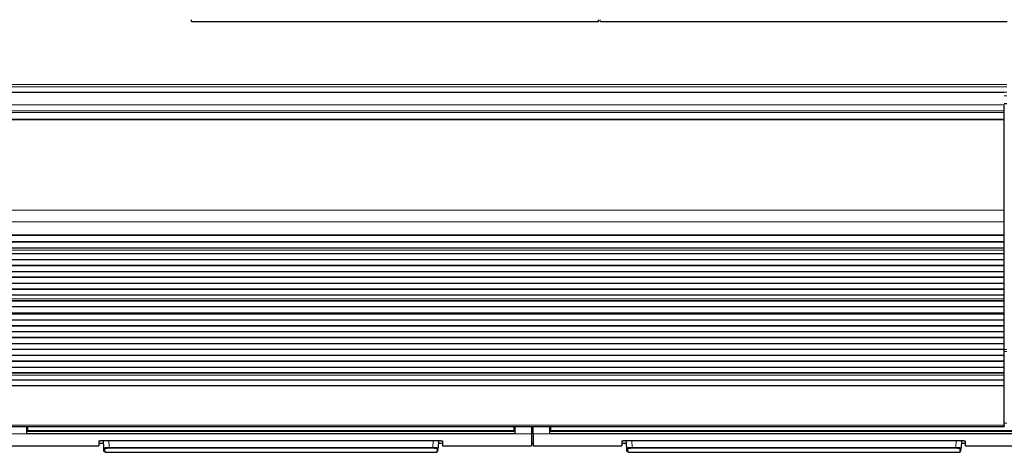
# Model space of a CAD drawing. Header units: inches. Extents: x 0 to 17820, y -10 to 12600.
# Tile 5 of 116: x 1500 to 2681, y 2510 to 3028. Entities that reach past the tile are written whole.
import ezdxf

# ---------------------------------------------------------------- set-up
doc = ezdxf.new("R2010")
doc.units = ezdxf.units.IN
doc.layers.add('1', color=7, linetype='Continuous', true_color=0xffffff)

msp = doc.modelspace()

# ---------------------------------------------------------------- linework, layer by layer
at = {"layer": '1', "color": 2, "linetype": 'Continuous', "lineweight": 25}
for p, q in [((1706.089, 3026.168), (1706.089, 3028.116)), ((1706.089, 3026.168), (2194.089, 3026.168)), ((2194.089, 3026.168), (2194.089, 3028.116)), ((2196.089, 3026.168), (2196.089, 3028.116)), ((2196.089, 3026.168), (2684.089, 3026.168)), ((2680.59, 2941.138), (1465.103, 2941.138)), ((2683.59, 2927.445), (2680.588, 2927.445)), ((2680.59, 2919.07), (2680.59, 2926.058)), ((2680.59, 2916.827), (2680.59, 2919.07)), ((2680.59, 2908.849), (2680.59, 2916.827)), ((2680.59, 2908.403), (2680.59, 2908.849)), ((2680.59, 2800.023), (2680.59, 2908.403)), ((2680.59, 2785.88), (2680.59, 2800.023)), ((2680.59, 2770.398), (2680.59, 2785.88)), ((1465.103, 2770.31), (2680.59, 2770.31)), ((2680.59, 2769.765), (1465.103, 2769.765)), ((2680.59, 2770.31), (2680.59, 2770.398)), ((2680.59, 2769.765), (2680.59, 2770.31)), ((2680.59, 2762.243), (2680.59, 2769.765)), ((2680.59, 2762.243), (1465.103, 2762.243)), ((2680.59, 2761.889), (1465.103, 2761.889)), ((2680.59, 2754.684), (1465.103, 2754.684)), ((2680.59, 2754.677), (1465.103, 2754.677)), ((2680.59, 2761.889), (2680.59, 2762.243)), ((2680.59, 2754.684), (2680.59, 2761.889)), ((2680.59, 2754.677), (2680.59, 2754.684)), ((2680.59, 2752.133), (2680.59, 2754.677)), ((2680.59, 2752.105), (2680.59, 2752.133)), ((2680.59, 2747.912), (2680.59, 2752.105)), ((2680.59, 2747.912), (1465.103, 2747.912)), ((2680.59, 2747.558), (1465.103, 2747.558)), ((2680.59, 2740.487), (1465.103, 2740.487)), ((2680.59, 2747.558), (2680.59, 2747.912)), ((2680.59, 2740.487), (2680.59, 2747.558)), ((2680.59, 2733.769), (2680.59, 2740.487)), ((2680.59, 2733.769), (1465.103, 2733.769)), ((2680.59, 2733.416), (1465.103, 2733.416)), ((2680.59, 2733.416), (2680.59, 2733.769)), ((2680.59, 2726.345), (2680.59, 2733.416)), ((2680.59, 2726.345), (1465.103, 2726.345)), ((2680.59, 2719.627), (1465.103, 2719.627)), ((2680.59, 2719.274), (1465.103, 2719.274)), ((2680.59, 2719.627), (2680.59, 2726.345)), ((2680.59, 2719.274), (2680.59, 2719.627)), ((2680.59, 2712.203), (2680.59, 2719.274)), ((2680.59, 2712.203), (1465.103, 2712.203)), ((2680.59, 2705.485), (1465.103, 2705.485)), ((2680.59, 2705.132), (1465.103, 2705.132)), ((2680.59, 2705.485), (2680.59, 2712.203)), ((2680.59, 2705.132), (2680.59, 2705.485)), ((2680.59, 2698.061), (2680.59, 2705.132)), ((2680.59, 2698.061), (1465.103, 2698.061)), ((2680.59, 2693.867), (2680.59, 2698.061)), ((2680.59, 2693.84), (2680.59, 2693.867)), ((2680.59, 2691.392), (2680.59, 2693.84)), ((2680.59, 2691.392), (1465.103, 2691.392)), ((2680.59, 2691.038), (1465.103, 2691.038)), ((2680.59, 2684.104), (1465.103, 2684.104)), ((2680.59, 2691.038), (2680.59, 2691.392)), ((2680.59, 2684.104), (2680.59, 2691.038)), ((2680.59, 2676.872), (2680.59, 2684.104)), ((2680.59, 2676.872), (1465.103, 2676.872)), ((1465.103, 2676.736), (2680.59, 2676.736)), ((2680.59, 2676.07), (1465.103, 2676.07)), ((2680.59, 2675.433), (1465.103, 2675.433)), ((2680.59, 2668.362), (1465.103, 2668.362)), ((2680.59, 2676.736), (2680.59, 2676.872)), ((2680.59, 2676.07), (2680.59, 2676.736)), ((2680.59, 2675.433), (2680.59, 2676.07)), ((2680.59, 2668.362), (2680.59, 2675.433)), ((2680.59, 2661.645), (2680.59, 2668.362)), ((2680.59, 2661.645), (1465.103, 2661.645)), ((2680.59, 2661.291), (1465.103, 2661.291)), ((2680.59, 2661.291), (2680.59, 2661.645)), ((2680.59, 2654.22), (2680.59, 2661.291)), ((2680.59, 2654.22), (1465.103, 2654.22)), ((2680.59, 2647.502), (1465.103, 2647.502)), ((2680.59, 2647.149), (1465.103, 2647.149)), ((2680.59, 2647.502), (2680.59, 2654.22)), ((2680.59, 2647.149), (2680.59, 2647.502)), ((2680.59, 2640.078), (2680.59, 2647.149)), ((2680.59, 2640.078), (1465.103, 2640.078)), ((2680.59, 2633.36), (1465.103, 2633.36)), ((2680.59, 2633.007), (1465.103, 2633.007)), ((2680.59, 2633.36), (2680.59, 2640.078)), ((2680.59, 2633.007), (2680.59, 2633.36)), ((2680.59, 2625.936), (2680.59, 2633.007)), ((2680.59, 2625.936), (1465.103, 2625.936)), ((2680.59, 2619.218), (2680.59, 2625.936)), ((2680.59, 2619.218), (1465.103, 2619.218)), ((2680.59, 2618.865), (1465.103, 2618.865)), ((2680.59, 2611.794), (1465.103, 2611.794)), ((2680.59, 2618.865), (2680.59, 2619.218)), ((2680.59, 2611.794), (2680.59, 2618.865)), ((2680.59, 2605.076), (2680.59, 2611.794)), ((2680.59, 2605.076), (1465.103, 2605.076)), ((2680.59, 2604.722), (1465.103, 2604.722)), ((2680.59, 2604.722), (2680.59, 2605.076)), ((2680.59, 2602.449), (2680.59, 2604.722)), ((2680.59, 2596.591), (2680.59, 2602.449)), ((2680.59, 2589.694), (1464.59, 2589.694)), ((2680.59, 2596.591), (1465.103, 2596.591)), ((2680.59, 2589.694), (2680.59, 2596.591)), ((2680.59, 2542.73), (2680.59, 2589.694)), ((1464.59, 2540.996), (2680.59, 2540.996)), ((1508.84, 2532.147), (1508.84, 2540.996)), ((1509.84, 2536.012), (1509.84, 2540.996)), ((2092.84, 2536.012), (2092.84, 2540.996)), ((2093.84, 2540.996), (2093.84, 2532.147)), ((2113.84, 2540.996), (2113.84, 2532.147)), ((2115.84, 2532.147), (2115.84, 2540.996)), ((2135.84, 2532.147), (2135.84, 2540.996)), ((2136.84, 2536.012), (2136.84, 2540.996)), ((2680.59, 2542.73), (2680.59, 2540.996)), ((2093.84, 2532.147), (1508.84, 2532.147)), ((1509.84, 2535.222), (1509.84, 2536.012)), ((1509.84, 2535.222), (2092.84, 2535.222)), ((2092.84, 2535.222), (2092.84, 2536.012)), ((2113.84, 2532.147), (2113.84, 2517.909)), ((2115.84, 2532.147), (2115.84, 2517.909)), ((2720.84, 2532.147), (2135.84, 2532.147)), ((2136.84, 2535.222), (2136.84, 2536.012)), ((2136.84, 2535.222), (2719.84, 2535.222)), ((1488.84, 2517.909), (1594.84, 2517.909)), ((1594.84, 2523.618), (1594.84, 2517.909)), ((1594.84, 2520.909), (1600.552, 2520.909)), ((1599.84, 2524.114), (2001.84, 2524.114)), ((1600.846, 2515.302), (1600.384, 2524.114)), ((1601.07, 2511.016), (1600.846, 2515.302)), ((2001.609, 2511.016), (2001.834, 2515.302)), ((2002.295, 2524.106), (2001.834, 2515.302)), ((2002.128, 2520.909), (2006.84, 2520.909)), ((2006.84, 2523.618), (2006.84, 2517.909)), ((2006.84, 2517.909), (2113.84, 2517.909)), ((2113.84, 2520.909), (2115.84, 2520.909)), ((2115.84, 2517.909), (2221.84, 2517.909)), ((2221.84, 2523.618), (2221.84, 2517.909)), ((2221.84, 2520.909), (2227.552, 2520.909)), ((2226.84, 2524.114), (2628.84, 2524.114)), ((2227.846, 2515.302), (2227.384, 2524.114)), ((2228.07, 2511.016), (2227.846, 2515.302)), ((2628.609, 2511.016), (2628.834, 2515.302)), ((2629.295, 2524.106), (2628.834, 2515.302)), ((2629.128, 2520.909), (2633.84, 2520.909)), ((2633.84, 2523.618), (2633.84, 2517.909)), ((2633.84, 2517.909), (2740.84, 2517.909)), ((1601.844, 2514.358), (1602.069, 2510.069)), ((1602.069, 2510.069), (2000.611, 2510.069)), ((2000.611, 2510.069), (2000.835, 2514.358)), ((2228.844, 2514.358), (2229.069, 2510.069)), ((2229.069, 2510.069), (2627.611, 2510.069)), ((2627.611, 2510.069), (2627.835, 2514.358))]:
    msp.add_line(p, q, dxfattribs=at)
at = {"layer": '1', "color": 110, "linetype": 'Continuous', "lineweight": 13}
for p, q in [((2683.59, 2950.396), (1467.59, 2950.396)), ((2683.59, 2947.785), (1467.59, 2947.785)), ((2683.59, 2941.312), (1467.59, 2941.312)), ((2683.59, 2936.961), (2680.588, 2936.961)), ((2683.59, 2927.945), (2680.588, 2927.945)), ((2680.59, 2926.058), (1464.59, 2926.058)), ((2680.59, 2919.07), (1465.103, 2919.07)), ((2680.59, 2916.827), (1465.103, 2916.827)), ((2683.59, 2927.445), (2680.588, 2927.445)), ((2680.59, 2908.849), (1465.103, 2908.849)), ((2680.59, 2908.403), (1465.103, 2908.403)), ((2680.59, 2800.023), (1465.103, 2800.023)), ((2680.59, 2785.88), (1465.103, 2785.88)), ((2680.59, 2770.398), (1465.103, 2770.398)), ((2680.59, 2752.133), (1465.103, 2752.133)), ((2680.59, 2752.105), (1465.103, 2752.105)), ((2680.59, 2693.867), (1465.103, 2693.867)), ((2680.59, 2693.84), (1465.103, 2693.84)), ((2683.586, 2633.131), (2680.578, 2633.131)), ((2683.586, 2630.785), (2680.578, 2630.785)), ((2680.59, 2602.449), (1465.103, 2602.449)), ((2680.59, 2542.73), (1464.59, 2542.73)), ((1509.845, 2540.022), (1508.84, 2540.022)), ((2093.84, 2540.022), (2092.834, 2540.022)), ((2115.84, 2540.022), (2113.84, 2540.022)), ((2136.845, 2540.022), (2135.84, 2540.022)), ((2683.584, 2544.979), (2680.587, 2544.979)), ((1508.84, 2532.147), (1488.84, 2532.147)), ((2113.84, 2532.147), (2093.84, 2532.147)), ((2135.84, 2532.147), (2115.84, 2532.147)), ((1606.875, 2524.114), (1607.311, 2515.783)), ((1607.311, 2515.783), (1607.311, 2514.839)), ((1607.311, 2515.783), (1995.368, 2515.783)), ((1995.368, 2514.839), (1607.311, 2514.839)), ((1995.368, 2515.783), (1995.805, 2524.114)), ((1995.368, 2515.783), (1995.368, 2514.839)), ((2233.875, 2524.114), (2234.311, 2515.783)), ((2234.311, 2515.783), (2234.311, 2514.839)), ((2234.311, 2515.783), (2622.368, 2515.783)), ((2622.368, 2514.839), (2234.311, 2514.839)), ((2622.368, 2515.783), (2622.805, 2524.114)), ((2622.368, 2515.783), (2622.368, 2514.839))]:
    msp.add_line(p, q, dxfattribs=at)
for centre, major_axis, start_param, end_param in [((1601.844, 2515.354), (-0.999, -0.052), 0, 1.51862377), ((2000.835, 2515.354), (0.999, -0.052), 4.76456153, 6.2831853), ((2228.844, 2515.354), (0.999, 0.052), 3.14159265, 4.66021642), ((2627.835, 2515.354), (-0.999, 0.052), 1.62296888, 3.14159265)]:
    msp.add_ellipse(centre, major_axis=major_axis, ratio=0.99641591, start_param=start_param, end_param=end_param, dxfattribs=at)
at = {"layer": '1', "color": 2, "linetype": 'Continuous', "lineweight": 25}
for points in [[(2093.84, 2535.111), (1508.84, 2535.111)], [(2720.84, 2535.111), (2135.84, 2535.111)]]:
    msp.add_open_spline(points, degree=1, dxfattribs=at)
at = {"layer": '1', "color": 110, "linetype": 'Continuous', "lineweight": 13}
for points, degree in [([(2092.84, 2536.012), (1509.84, 2536.012)], 1), ([(2115.84, 2535.11), (2115.173, 2535.11), (2114.506, 2535.11), (2113.84, 2535.11)], 3), ([(2719.84, 2536.012), (2136.84, 2536.012)], 1)]:
    msp.add_open_spline(points, degree=degree, dxfattribs=at)
at = {"layer": '1', "color": 2, "linetype": 'Continuous', "lineweight": 25}
for points, knots in [([(1594.84, 2523.618), (1594.84, 2523.634), (1594.848, 2523.65), (1594.88, 2523.681), (1594.928, 2523.713), (1595.007, 2523.744), (1595.066, 2523.763), (1595.079, 2523.767), (1595.104, 2523.775), (1595.118, 2523.779), (1595.159, 2523.79), (1595.189, 2523.798), (1595.283, 2523.82), (1595.422, 2523.849), (1595.59, 2523.877), (1595.726, 2523.897), (1595.773, 2523.904), (1595.846, 2523.914), (1595.871, 2523.917), (1595.921, 2523.924), (1595.947, 2523.927), (1596.078, 2523.943), (1596.188, 2523.955), (1596.418, 2523.978), (1596.659, 2524), (1596.921, 2524.02), (1597.092, 2524.031), (1597.126, 2524.033), (1597.196, 2524.038), (1597.231, 2524.04), (1597.337, 2524.047), (1597.408, 2524.051), (1597.625, 2524.062), (1597.919, 2524.076), (1598.226, 2524.088), (1598.46, 2524.095), (1598.539, 2524.097), (1598.699, 2524.101), (1598.779, 2524.103), (1599.022, 2524.108), (1599.346, 2524.113), (1599.675, 2524.114), (1599.84, 2524.114)], [0, 0, 0, 0, 0.0625, 0.0625, 0.125, 0.1875, 0.1875, 0.203125, 0.203125, 0.21875, 0.21875, 0.25, 0.25, 0.3125, 0.375, 0.375, 0.40625, 0.40625, 0.421875, 0.421875, 0.4375, 0.4375, 0.5, 0.5, 0.5625, 0.625, 0.625, 0.640625, 0.640625, 0.65625, 0.65625, 0.6875, 0.6875, 0.75, 0.8125, 0.8125, 0.84375, 0.84375, 0.875, 0.875, 0.9375, 1, 1, 1, 1]), ([(2001.84, 2524.114), (2002.005, 2524.114), (2002.168, 2524.114), (2002.493, 2524.11), (2002.815, 2524.105), (2003.132, 2524.097), (2003.328, 2524.091), (2003.367, 2524.09), (2003.445, 2524.088), (2003.484, 2524.086), (2003.601, 2524.082), (2003.677, 2524.079), (2003.904, 2524.069), (2004.199, 2524.055), (2004.479, 2524.039), (2004.682, 2524.025), (2004.783, 2524.018), (2004.881, 2524.01), (2004.946, 2524.005), (2004.978, 2524.003), (2005.137, 2523.989), (2005.259, 2523.978), (2005.489, 2523.955), (2005.708, 2523.931), (2005.903, 2523.905), (2006.017, 2523.888), (2006.04, 2523.885), (2006.084, 2523.878), (2006.106, 2523.874), (2006.169, 2523.864), (2006.209, 2523.857), (2006.325, 2523.835), (2006.465, 2523.806), (2006.575, 2523.776), (2006.646, 2523.753), (2006.668, 2523.745), (2006.708, 2523.729), (2006.727, 2523.721), (2006.775, 2523.697), (2006.823, 2523.666), (2006.84, 2523.634), (2006.84, 2523.618)], [0, 0, 0, 0, 0.0625, 0.0625, 0.125, 0.1875, 0.1875, 0.203125, 0.203125, 0.21875, 0.21875, 0.25, 0.25, 0.3125, 0.375, 0.375, 0.40625, 0.421875, 0.421875, 0.4375, 0.4375, 0.5, 0.5, 0.5625, 0.625, 0.625, 0.640625, 0.640625, 0.65625, 0.65625, 0.6875, 0.6875, 0.75, 0.8125, 0.8125, 0.84375, 0.84375, 0.875, 0.875, 0.9375, 1, 1, 1, 1]), ([(2221.84, 2523.618), (2221.84, 2523.634), (2221.848, 2523.65), (2221.88, 2523.681), (2221.928, 2523.713), (2222.007, 2523.744), (2222.066, 2523.763), (2222.079, 2523.767), (2222.104, 2523.775), (2222.118, 2523.779), (2222.159, 2523.79), (2222.189, 2523.798), (2222.283, 2523.82), (2222.422, 2523.849), (2222.59, 2523.877), (2222.726, 2523.897), (2222.773, 2523.904), (2222.846, 2523.914), (2222.871, 2523.917), (2222.921, 2523.924), (2222.947, 2523.927), (2223.078, 2523.943), (2223.188, 2523.955), (2223.418, 2523.978), (2223.659, 2524), (2223.921, 2524.02), (2224.092, 2524.031), (2224.126, 2524.033), (2224.196, 2524.038), (2224.231, 2524.04), (2224.337, 2524.047), (2224.408, 2524.051), (2224.625, 2524.062), (2224.919, 2524.076), (2225.226, 2524.088), (2225.46, 2524.095), (2225.539, 2524.097), (2225.699, 2524.101), (2225.779, 2524.103), (2226.022, 2524.108), (2226.346, 2524.113), (2226.675, 2524.114), (2226.84, 2524.114)], [0, 0, 0, 0, 0.0625, 0.0625, 0.125, 0.1875, 0.1875, 0.203125, 0.203125, 0.21875, 0.21875, 0.25, 0.25, 0.3125, 0.375, 0.375, 0.40625, 0.40625, 0.421875, 0.421875, 0.4375, 0.4375, 0.5, 0.5, 0.5625, 0.625, 0.625, 0.640625, 0.640625, 0.65625, 0.65625, 0.6875, 0.6875, 0.75, 0.8125, 0.8125, 0.84375, 0.84375, 0.875, 0.875, 0.9375, 1, 1, 1, 1]), ([(2628.84, 2524.114), (2629.005, 2524.114), (2629.168, 2524.114), (2629.493, 2524.11), (2629.815, 2524.105), (2630.132, 2524.097), (2630.328, 2524.091), (2630.367, 2524.09), (2630.445, 2524.088), (2630.484, 2524.086), (2630.601, 2524.082), (2630.677, 2524.079), (2630.904, 2524.069), (2631.199, 2524.055), (2631.479, 2524.039), (2631.682, 2524.025), (2631.783, 2524.018), (2631.881, 2524.01), (2631.946, 2524.005), (2631.978, 2524.003), (2632.137, 2523.989), (2632.259, 2523.978), (2632.489, 2523.955), (2632.708, 2523.931), (2632.903, 2523.905), (2633.017, 2523.888), (2633.04, 2523.885), (2633.084, 2523.878), (2633.106, 2523.874), (2633.169, 2523.864), (2633.209, 2523.857), (2633.325, 2523.835), (2633.465, 2523.806), (2633.575, 2523.776), (2633.646, 2523.753), (2633.668, 2523.745), (2633.708, 2523.729), (2633.727, 2523.721), (2633.775, 2523.697), (2633.823, 2523.666), (2633.84, 2523.634), (2633.84, 2523.618)], [0, 0, 0, 0, 0.0625, 0.0625, 0.125, 0.1875, 0.1875, 0.203125, 0.203125, 0.21875, 0.21875, 0.25, 0.25, 0.3125, 0.375, 0.375, 0.40625, 0.421875, 0.421875, 0.4375, 0.4375, 0.5, 0.5, 0.5625, 0.625, 0.625, 0.640625, 0.640625, 0.65625, 0.65625, 0.6875, 0.6875, 0.75, 0.8125, 0.8125, 0.84375, 0.84375, 0.875, 0.875, 0.9375, 1, 1, 1, 1])]:
    msp.add_open_spline(points, degree=3, knots=knots, dxfattribs=at)
at = {"layer": '1', "color": 110, "linetype": 'Continuous', "lineweight": 13}
for points, knots in [([(1607.311, 2515.783), (1607.097, 2515.781), (1606.669, 2515.776), (1606.246, 2515.768), (1605.984, 2515.763), (1605.931, 2515.762), (1605.827, 2515.759), (1605.671, 2515.755), (1605.517, 2515.751), (1605.213, 2515.742), (1604.815, 2515.73), (1604.432, 2515.714), (1604.198, 2515.704), (1604.151, 2515.702), (1604.058, 2515.697), (1604.012, 2515.695), (1603.874, 2515.688), (1603.784, 2515.684), (1603.52, 2515.67), (1603.181, 2515.65), (1602.869, 2515.628), (1602.646, 2515.611), (1602.573, 2515.606), (1602.466, 2515.597), (1602.431, 2515.594), (1602.362, 2515.588), (1602.327, 2515.585), (1602.159, 2515.57), (1602.034, 2515.558), (1601.801, 2515.532), (1601.586, 2515.507), (1601.407, 2515.48), (1601.307, 2515.463), (1601.287, 2515.46), (1601.249, 2515.453), (1601.231, 2515.449), (1601.178, 2515.439), (1601.145, 2515.432), (1601.055, 2515.412), (1600.954, 2515.384), (1600.894, 2515.357), (1600.855, 2515.329), (1600.845, 2515.316), (1600.846, 2515.302)], [0, 0, 0, 0, 0.0625, 0.125, 0.125, 0.140625, 0.140625, 0.15625, 0.1875, 0.1875, 0.25, 0.3125, 0.3125, 0.328125, 0.328125, 0.34375, 0.34375, 0.375, 0.375, 0.4375, 0.5, 0.5, 0.53125, 0.53125, 0.546875, 0.546875, 0.5625, 0.5625, 0.625, 0.625, 0.6875, 0.75, 0.75, 0.765625, 0.765625, 0.78125, 0.78125, 0.8125, 0.8125, 0.875, 0.9375, 0.9375, 1, 1, 1, 1]), ([(1607.311, 2514.839), (1607.13, 2514.839), (1606.768, 2514.837), (1606.409, 2514.833), (1606.186, 2514.829), (1606.142, 2514.828), (1606.054, 2514.826), (1606.01, 2514.825), (1605.878, 2514.822), (1605.791, 2514.82), (1605.534, 2514.813), (1605.197, 2514.802), (1604.872, 2514.788), (1604.674, 2514.779), (1604.634, 2514.777), (1604.556, 2514.773), (1604.517, 2514.77), (1604.4, 2514.764), (1604.324, 2514.76), (1604.1, 2514.746), (1603.814, 2514.727), (1603.55, 2514.706), (1603.361, 2514.689), (1603.269, 2514.68), (1603.18, 2514.671), (1603.121, 2514.665), (1603.092, 2514.662), (1602.95, 2514.647), (1602.844, 2514.634), (1602.648, 2514.608), (1602.467, 2514.581), (1602.316, 2514.553), (1602.232, 2514.535), (1602.215, 2514.531), (1602.183, 2514.524), (1602.168, 2514.52), (1602.123, 2514.509), (1602.095, 2514.502), (1602.019, 2514.479), (1601.935, 2514.449), (1601.885, 2514.419), (1601.86, 2514.396), (1601.851, 2514.385), (1601.846, 2514.373), (1601.844, 2514.366), (1601.844, 2514.362), (1601.844, 2514.358)], [0, 0, 0, 0, 0.0625, 0.125, 0.125, 0.140625, 0.140625, 0.15625, 0.15625, 0.1875, 0.1875, 0.25, 0.3125, 0.3125, 0.328125, 0.328125, 0.34375, 0.34375, 0.375, 0.375, 0.4375, 0.5, 0.5, 0.53125, 0.546875, 0.546875, 0.5625, 0.5625, 0.625, 0.625, 0.6875, 0.75, 0.75, 0.765625, 0.765625, 0.78125, 0.78125, 0.8125, 0.8125, 0.875, 0.9375, 0.9375, 0.96875, 0.984375, 0.984375, 1, 1, 1, 1]), ([(2001.834, 2515.302), (2001.835, 2515.316), (2001.815, 2515.343), (2001.754, 2515.371), (2001.703, 2515.388), (2001.692, 2515.392), (2001.669, 2515.399), (2001.633, 2515.409), (2001.591, 2515.419), (2001.5, 2515.44), (2001.359, 2515.467), (2001.18, 2515.494), (2001.031, 2515.513), (2000.979, 2515.52), (2000.897, 2515.53), (2000.869, 2515.533), (2000.813, 2515.539), (2000.784, 2515.543), (2000.637, 2515.558), (2000.386, 2515.583), (2000.103, 2515.606), (1999.88, 2515.623), (1999.803, 2515.629), (1999.685, 2515.637), (1999.645, 2515.639), (1999.565, 2515.645), (1999.524, 2515.647), (1999.317, 2515.661), (1999.147, 2515.67), (1998.795, 2515.689), (1998.614, 2515.698), (1998.241, 2515.714), (1998.049, 2515.722), (1997.803, 2515.731), (1997.753, 2515.733), (1997.653, 2515.736), (1997.603, 2515.738), (1997.452, 2515.743), (1997.351, 2515.746), (1997.046, 2515.755), (1996.635, 2515.765), (1996.217, 2515.772), (1995.795, 2515.779), (1995.583, 2515.781), (1995.368, 2515.783)], [0, 0, 0, 0, 0.0625, 0.125, 0.125, 0.140625, 0.140625, 0.15625, 0.1875, 0.1875, 0.25, 0.3125, 0.3125, 0.34375, 0.34375, 0.359375, 0.359375, 0.375, 0.375, 0.4375, 0.5, 0.5, 0.53125, 0.53125, 0.546875, 0.546875, 0.5625, 0.5625, 0.625, 0.625, 0.6875, 0.6875, 0.75, 0.75, 0.765625, 0.765625, 0.78125, 0.78125, 0.8125, 0.8125, 0.875, 0.9375, 0.9375, 1, 1, 1, 1]), ([(1995.368, 2514.839), (1995.459, 2514.839), (1995.55, 2514.839), (1995.731, 2514.838), (1995.821, 2514.837), (1996.09, 2514.835), (1996.444, 2514.83), (1996.793, 2514.822), (1997.051, 2514.815), (1997.137, 2514.813), (1997.265, 2514.809), (1997.307, 2514.807), (1997.392, 2514.804), (1997.434, 2514.803), (1997.642, 2514.795), (1997.805, 2514.788), (1998.12, 2514.773), (1998.273, 2514.765), (1998.571, 2514.747), (1998.715, 2514.737), (1998.889, 2514.725), (1998.924, 2514.722), (1998.992, 2514.717), (1999.093, 2514.709), (1999.19, 2514.7), (1999.379, 2514.684), (1999.617, 2514.66), (1999.829, 2514.635), (1999.953, 2514.618), (1999.977, 2514.615), (2000.025, 2514.608), (2000.048, 2514.605), (2000.117, 2514.595), (2000.161, 2514.588), (2000.287, 2514.567), (2000.437, 2514.539), (2000.556, 2514.51), (2000.632, 2514.488), (2000.656, 2514.48), (2000.688, 2514.469), (2000.698, 2514.465), (2000.717, 2514.457), (2000.726, 2514.454), (2000.769, 2514.435), (2000.82, 2514.404), (2000.836, 2514.373), (2000.835, 2514.358)], [0, 0, 0, 0, 0.03125, 0.03125, 0.0625, 0.0625, 0.125, 0.1875, 0.1875, 0.21875, 0.21875, 0.234375, 0.234375, 0.25, 0.25, 0.3125, 0.3125, 0.375, 0.375, 0.4375, 0.4375, 0.453125, 0.453125, 0.46875, 0.5, 0.5, 0.5625, 0.625, 0.625, 0.640625, 0.640625, 0.65625, 0.65625, 0.6875, 0.6875, 0.75, 0.8125, 0.8125, 0.84375, 0.84375, 0.859375, 0.859375, 0.875, 0.875, 0.9375, 1, 1, 1, 1]), ([(2234.311, 2515.783), (2234.097, 2515.781), (2233.669, 2515.776), (2233.246, 2515.768), (2232.984, 2515.763), (2232.931, 2515.762), (2232.827, 2515.759), (2232.671, 2515.755), (2232.517, 2515.751), (2232.213, 2515.742), (2231.815, 2515.73), (2231.432, 2515.714), (2231.198, 2515.704), (2231.151, 2515.702), (2231.058, 2515.697), (2231.012, 2515.695), (2230.874, 2515.688), (2230.784, 2515.684), (2230.52, 2515.67), (2230.181, 2515.65), (2229.869, 2515.628), (2229.646, 2515.611), (2229.573, 2515.606), (2229.466, 2515.597), (2229.431, 2515.594), (2229.362, 2515.588), (2229.327, 2515.585), (2229.159, 2515.57), (2229.034, 2515.558), (2228.801, 2515.532), (2228.586, 2515.507), (2228.407, 2515.48), (2228.307, 2515.463), (2228.287, 2515.46), (2228.249, 2515.453), (2228.231, 2515.449), (2228.178, 2515.439), (2228.145, 2515.432), (2228.055, 2515.412), (2227.954, 2515.384), (2227.894, 2515.357), (2227.855, 2515.329), (2227.845, 2515.316), (2227.846, 2515.302)], [0, 0, 0, 0, 0.0625, 0.125, 0.125, 0.140625, 0.140625, 0.15625, 0.1875, 0.1875, 0.25, 0.3125, 0.3125, 0.328125, 0.328125, 0.34375, 0.34375, 0.375, 0.375, 0.4375, 0.5, 0.5, 0.53125, 0.53125, 0.546875, 0.546875, 0.5625, 0.5625, 0.625, 0.625, 0.6875, 0.75, 0.75, 0.765625, 0.765625, 0.78125, 0.78125, 0.8125, 0.8125, 0.875, 0.9375, 0.9375, 1, 1, 1, 1]), ([(2234.311, 2514.839), (2234.13, 2514.839), (2233.768, 2514.837), (2233.409, 2514.833), (2233.186, 2514.829), (2233.142, 2514.828), (2233.054, 2514.826), (2233.01, 2514.825), (2232.878, 2514.822), (2232.791, 2514.82), (2232.534, 2514.813), (2232.197, 2514.802), (2231.872, 2514.788), (2231.674, 2514.779), (2231.634, 2514.777), (2231.556, 2514.773), (2231.517, 2514.77), (2231.4, 2514.764), (2231.324, 2514.76), (2231.1, 2514.746), (2230.814, 2514.727), (2230.55, 2514.706), (2230.361, 2514.689), (2230.269, 2514.68), (2230.18, 2514.671), (2230.121, 2514.665), (2230.092, 2514.662), (2229.95, 2514.647), (2229.844, 2514.634), (2229.648, 2514.608), (2229.467, 2514.581), (2229.316, 2514.553), (2229.232, 2514.535), (2229.215, 2514.531), (2229.183, 2514.524), (2229.168, 2514.52), (2229.123, 2514.509), (2229.095, 2514.502), (2229.019, 2514.479), (2228.935, 2514.449), (2228.885, 2514.419), (2228.86, 2514.396), (2228.851, 2514.385), (2228.846, 2514.373), (2228.844, 2514.366), (2228.844, 2514.362), (2228.844, 2514.358)], [0, 0, 0, 0, 0.0625, 0.125, 0.125, 0.140625, 0.140625, 0.15625, 0.15625, 0.1875, 0.1875, 0.25, 0.3125, 0.3125, 0.328125, 0.328125, 0.34375, 0.34375, 0.375, 0.375, 0.4375, 0.5, 0.5, 0.53125, 0.546875, 0.546875, 0.5625, 0.5625, 0.625, 0.625, 0.6875, 0.75, 0.75, 0.765625, 0.765625, 0.78125, 0.78125, 0.8125, 0.8125, 0.875, 0.9375, 0.9375, 0.96875, 0.984375, 0.984375, 1, 1, 1, 1]), ([(2628.834, 2515.302), (2628.835, 2515.316), (2628.815, 2515.343), (2628.754, 2515.371), (2628.703, 2515.388), (2628.692, 2515.392), (2628.669, 2515.399), (2628.633, 2515.409), (2628.591, 2515.419), (2628.5, 2515.44), (2628.359, 2515.467), (2628.18, 2515.494), (2628.031, 2515.513), (2627.979, 2515.52), (2627.897, 2515.53), (2627.869, 2515.533), (2627.813, 2515.539), (2627.784, 2515.543), (2627.637, 2515.558), (2627.386, 2515.583), (2627.103, 2515.606), (2626.88, 2515.623), (2626.803, 2515.629), (2626.685, 2515.637), (2626.645, 2515.639), (2626.565, 2515.645), (2626.524, 2515.647), (2626.317, 2515.661), (2626.147, 2515.67), (2625.795, 2515.689), (2625.614, 2515.698), (2625.241, 2515.714), (2625.049, 2515.722), (2624.803, 2515.731), (2624.753, 2515.733), (2624.653, 2515.736), (2624.603, 2515.738), (2624.452, 2515.743), (2624.351, 2515.746), (2624.046, 2515.755), (2623.635, 2515.765), (2623.217, 2515.772), (2622.795, 2515.779), (2622.583, 2515.781), (2622.368, 2515.783)], [0, 0, 0, 0, 0.0625, 0.125, 0.125, 0.140625, 0.140625, 0.15625, 0.1875, 0.1875, 0.25, 0.3125, 0.3125, 0.34375, 0.34375, 0.359375, 0.359375, 0.375, 0.375, 0.4375, 0.5, 0.5, 0.53125, 0.53125, 0.546875, 0.546875, 0.5625, 0.5625, 0.625, 0.625, 0.6875, 0.6875, 0.75, 0.75, 0.765625, 0.765625, 0.78125, 0.78125, 0.8125, 0.8125, 0.875, 0.9375, 0.9375, 1, 1, 1, 1]), ([(2622.368, 2514.839), (2622.459, 2514.839), (2622.55, 2514.839), (2622.731, 2514.838), (2622.821, 2514.837), (2623.09, 2514.835), (2623.444, 2514.83), (2623.793, 2514.822), (2624.051, 2514.815), (2624.137, 2514.813), (2624.265, 2514.809), (2624.307, 2514.807), (2624.392, 2514.804), (2624.434, 2514.803), (2624.642, 2514.795), (2624.805, 2514.788), (2625.12, 2514.773), (2625.273, 2514.765), (2625.571, 2514.747), (2625.715, 2514.737), (2625.889, 2514.725), (2625.924, 2514.722), (2625.992, 2514.717), (2626.093, 2514.709), (2626.19, 2514.7), (2626.379, 2514.684), (2626.617, 2514.66), (2626.829, 2514.635), (2626.953, 2514.618), (2626.977, 2514.615), (2627.025, 2514.608), (2627.048, 2514.605), (2627.117, 2514.595), (2627.161, 2514.588), (2627.287, 2514.567), (2627.437, 2514.539), (2627.556, 2514.51), (2627.632, 2514.488), (2627.656, 2514.48), (2627.688, 2514.469), (2627.698, 2514.465), (2627.717, 2514.457), (2627.726, 2514.454), (2627.769, 2514.435), (2627.82, 2514.404), (2627.836, 2514.373), (2627.835, 2514.358)], [0, 0, 0, 0, 0.03125, 0.03125, 0.0625, 0.0625, 0.125, 0.1875, 0.1875, 0.21875, 0.21875, 0.234375, 0.234375, 0.25, 0.25, 0.3125, 0.3125, 0.375, 0.375, 0.4375, 0.4375, 0.453125, 0.453125, 0.46875, 0.5, 0.5, 0.5625, 0.625, 0.625, 0.640625, 0.640625, 0.65625, 0.65625, 0.6875, 0.6875, 0.75, 0.8125, 0.8125, 0.84375, 0.84375, 0.859375, 0.859375, 0.875, 0.875, 0.9375, 1, 1, 1, 1])]:
    msp.add_open_spline(points, degree=3, knots=knots, dxfattribs=at)

doc.saveas('drawing.dxf')
